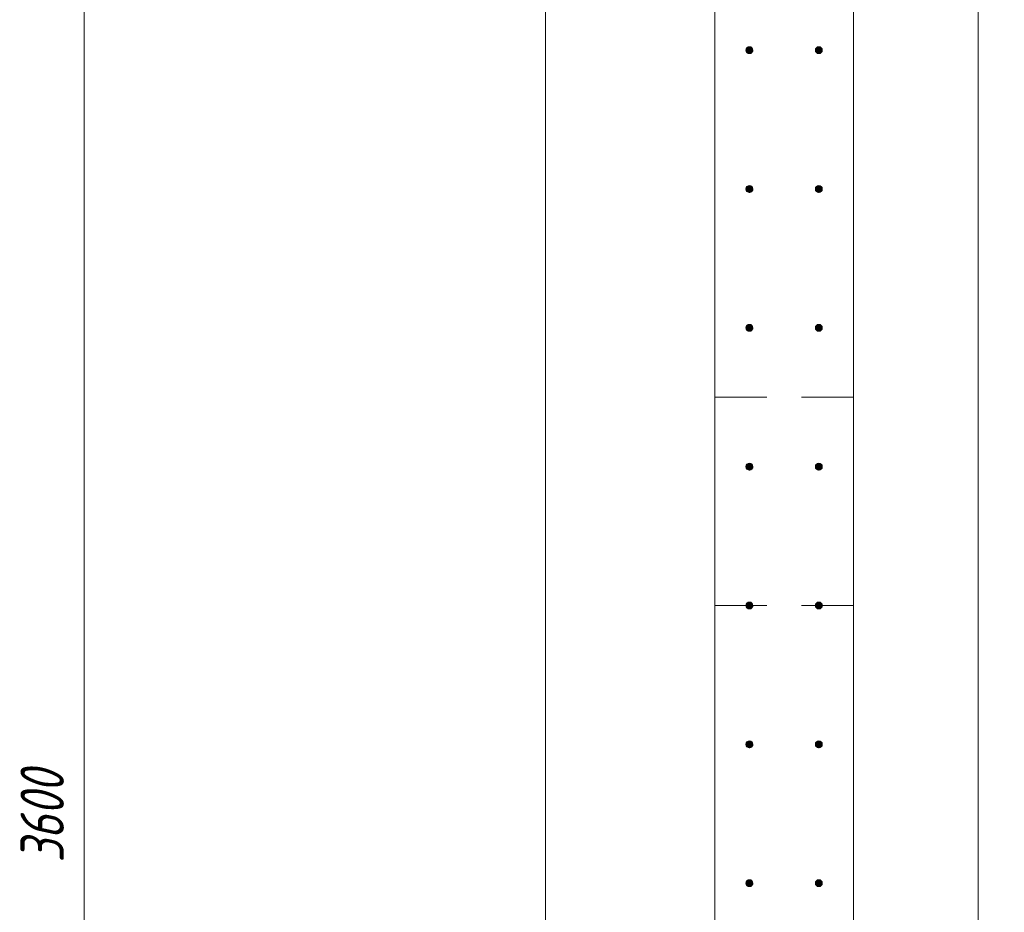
# Model space of a CAD drawing. Header units: millimetres. Extents: x 25691 to 55844, y 7165 to 18405.
# Tile 25 of 72: x 26429 to 27847, y 14458 to 15744. Entities that reach past the tile are written whole.
import ezdxf

# ---------------------------------------------------------------- set-up
doc = ezdxf.new("R2010")
doc.units = ezdxf.units.MM
doc.linetypes.add('ADSK_Линия сетки', pattern=[625, 500, -62.5, 0, -62.5])
doc.linetypes.add('ADSK_Невидимые', pattern=[125, 75, -50])
for name, color, linetype, lineweight in [('A-____-____-DIMS', 211, 'Continuous', 9), ('A-____-____-DIMS-25', 211, 'Continuous', 9), ('A-WALL-____-HDLN', 110, 'ADSK_Невидимые', 20), ('A-WALL-____-MCUT', 113, 'Continuous', 50), ('S-GRID-____-OTLN', 1, 'Continuous', 9), ('S-RBAR-____-MCUT', 171, 'Continuous', 20)]:
    doc.layers.add(name, color=color, linetype=linetype, lineweight=lineweight)
doc.styles.add('GOST Common_I_1', font='GOST Common Italic.ttf', dxfattribs={"width": 0.8, "height": 62.5})
doc.dimstyles.new('ADSK_Для_арматуры_Основной_2_5_мм_шаг_кол-во_Стрелки_точный', dxfattribs={"dimscale": 304.8, "dimtxt": 0.206224, "dimasz": 0.246063, "dimexe": 0.123031, "dimexo": 0.000403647, "dimgap": 0.032808, "dimtad": 1, "dimdec": 0, "dimlfac": 304.8, "dimdsep": 46, "dimtxsty": 'GOST Common_I_1', "dimsah": 1, "dimcen": 0.09, "dimdle": 0.123031, "dimazin": 0, "dimtfac": 1, "dimtdec": 4, "dimtix": 1, "dimtmove": 0, "dimatfit": 3, "dimfxl": 1, "dimtvp": 1, "dimtfill": 1, "dimtolj": 1, "dimtzin": 0, "dimarcsym": 2})
doc.dimstyles.new('ADSK_Округление_5мм__Узкий__1', dxfattribs={"dimscale": 304.8, "dimtxt": 0.206224, "dimasz": 0.147638, "dimexe": 0.123031, "dimexo": 0.000269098, "dimgap": 0.032808, "dimtad": 1, "dimdec": 0, "dimlfac": 304.8, "dimrnd": 5, "dimdsep": 46, "dimtxsty": 'GOST Common_I_1', "dimblk1": 'OBLIQUE', "dimblk2": 'OBLIQUE', "dimsah": 1, "dimcen": 0.09, "dimdle": 0.123031, "dimazin": 0, "dimtfac": 1, "dimtdec": 4, "dimtix": 1, "dimtmove": 0, "dimatfit": 3, "dimfxl": 1, "dimtvp": 1, "dimtfill": 1, "dimtolj": 1, "dimtzin": 0, "dimlwd": 20, "dimlwe": 20, "dimarcsym": 2})

# ---------------------------------------------------------------- blocks, each defined once
blk = doc.blocks.new('DIMBLOCK12-КЖ1_ПЭ_ВЭ8_Армирование_Вертикальное')
at = {"layer": 'A-____-____-DIMS-25', "lineweight": 40}
for p, q in [((27186.2, 16300), (27163.7, 16322.5)), ((27186.2, 16300), (27208.7, 16277.5)), ((27186.2, 11100), (27163.7, 11122.5)), ((27186.2, 11100), (27208.7, 11077.5))]:
    blk.add_line(p, q, dxfattribs=at)
at = {"layer": 'A-____-____-DIMS-25', "lineweight": 20}
for p, q in [((27186.2, 16300), (27148.7, 16300)), ((27186.2, 11100), (27186.2, 16300)), ((27186.2, 16300), (27450, 16300)), ((27186.2, 11100), (27148.7, 11100)), ((27186.2, 11100), (27450, 11100))]:
    blk.add_line(p, q, dxfattribs=at)
at = {"layer": 'A-____-____-DIMS-25', "color": 0, "lineweight": 20, "insert": (27094.6, 13629.7), "char_height": 62.5, "width": 168.756, "attachment_point": 1, "rotation": 90, "line_spacing_factor": 1.022761, "style": 'GOST Common_I_1', "bg_fill": 3, "box_fill_scale": 1.25, "bg_fill_color": 256, "bg_fill_true_color": 13158600, "bg_fill_transparency": 0}
blk.add_mtext('5200', dxfattribs=at)
blk = doc.blocks.new('_Oblique')
at = {"color": 0, "linetype": 'ByBlock', "lineweight": -2}
blk.add_line((-0.5, -0.5), (0.5, 0.5), dxfattribs=at)
blk = doc.blocks.new('DIMBLOCK106-КЖ1_ПЭ_ВЭ8_Армирование_Вертикальное')
at = {"layer": 'A-____-____-DIMS-25', "lineweight": 40}
for points in [[(27186.2, 16300), (27176.4, 16225), (27196.1, 16225)], [(27186.2, 11100), (27196.1, 11175), (27176.4, 11175)]]:
    blk.add_hatch(color=256, dxfattribs=at).paths.add_polyline_path(points)
at = {"layer": 'A-____-____-DIMS-25'}
for p, q in [((27186.2, 16337.5), (27186.2, 11062.5)), ((27186.2, 16300), (27148.7, 16300)), ((27186.2, 16300), (27442.5, 16300)), ((27186.2, 11100), (27148.7, 11100)), ((27186.2, 11100), (27442.5, 11100))]:
    blk.add_line(p, q, dxfattribs=at)
at = {"layer": 'A-____-____-DIMS-25', "lineweight": 40}
for p, q in [((27186.2, 16300), (27176.4, 16225)), ((27196.1, 16225), (27186.2, 16300)), ((27176.4, 16225), (27196.1, 16225)), ((27196.1, 11175), (27176.4, 11175)), ((27176.4, 11175), (27186.2, 11100)), ((27186.2, 11100), (27196.1, 11175))]:
    blk.add_line(p, q, dxfattribs=at)
at = {"layer": 'A-____-____-DIMS-25', "color": 0, "insert": (27094.6, 13508.8), "char_height": 62.5, "width": 458.964, "attachment_point": 1, "rotation": 90, "line_spacing_factor": 1.022761, "style": 'GOST Common_I_1', "bg_fill": 3, "box_fill_scale": 1.25, "bg_fill_color": 256, "bg_fill_true_color": 13158600, "bg_fill_transparency": 0}
blk.add_mtext('400x13=5200', dxfattribs=at)
blk = doc.blocks.new('_None')
blk = doc.blocks.new('DIMBLOCK109-КЖ1_ПЭ_ВЭ8_Армирование_Вертикальное')
at = {"layer": 'A-____-____-DIMS-25', "lineweight": 40}
for points in [[(27809.5, 16100), (27799.6, 16025), (27819.4, 16025)], [(27809.5, 10900), (27819.4, 10975), (27799.6, 10975)]]:
    blk.add_hatch(color=256, dxfattribs=at).paths.add_polyline_path(points)
at = {"layer": 'A-____-____-DIMS-25'}
for p, q in [((27809.5, 16137.5), (27809.5, 10862.5)), ((27809.5, 16100), (27617.5, 16100)), ((27809.5, 16100), (27847, 16100)), ((27809.5, 10900), (27617.5, 10900)), ((27809.5, 10900), (27847, 10900))]:
    blk.add_line(p, q, dxfattribs=at)
at = {"layer": 'A-____-____-DIMS-25', "lineweight": 40}
for p, q in [((27809.5, 16100), (27799.6, 16025)), ((27819.4, 16025), (27809.5, 16100)), ((27799.6, 16025), (27819.4, 16025)), ((27819.4, 10975), (27799.6, 10975)), ((27799.6, 10975), (27809.5, 10900)), ((27809.5, 10900), (27819.4, 10975))]:
    blk.add_line(p, q, dxfattribs=at)
at = {"layer": 'A-____-____-DIMS-25', "color": 0, "insert": (27717.8, 13308.8), "char_height": 62.5, "width": 458.964, "attachment_point": 1, "rotation": 90, "line_spacing_factor": 1.022761, "style": 'GOST Common_I_1', "bg_fill": 3, "box_fill_scale": 1.25, "bg_fill_color": 256, "bg_fill_true_color": 13158600, "bg_fill_transparency": 0}
blk.add_mtext('400x13=5200', dxfattribs=at)
blk = doc.blocks.new('DIMBLOCK316-КЖ1_ПЭ_ВЭ8_Армирование_Вертикальное')
at = {"layer": 'A-____-____-DIMS-25', "lineweight": 20}
for p, q in [((26522.1, 16437.5), (26522.1, 12800)), ((26522.1, 16400), (26484.6, 16400)), ((26522.1, 16400), (26528.9, 16400)), ((26522.1, 12800), (26484.6, 12800)), ((26522.1, 12800), (26528.9, 12800))]:
    blk.add_line(p, q, dxfattribs=at)
at = {"layer": 'A-____-____-DIMS-25', "lineweight": 40}
for p, q in [((26522.1, 16400), (26499.6, 16422.5)), ((26522.1, 16400), (26544.6, 16377.5)), ((26522.1, 12800), (26499.6, 12822.5)), ((26522.1, 12800), (26544.6, 12777.5))]:
    blk.add_line(p, q, dxfattribs=at)
at = {"layer": 'A-____-____-DIMS-25', "color": 0, "lineweight": 20, "insert": (26430.5, 14529.7), "char_height": 62.5, "width": 168.756, "attachment_point": 1, "rotation": 90, "line_spacing_factor": 1.022761, "style": 'GOST Common_I_1', "bg_fill": 3, "box_fill_scale": 1.25, "bg_fill_color": 256, "bg_fill_true_color": 13158600, "bg_fill_transparency": 0}
blk.add_mtext('3600', dxfattribs=at)

msp = doc.modelspace()

# ---------------------------------------------------------------- hatches: boundary and pattern name
at = {"layer": 'S-RBAR-____-MCUT'}
h = msp.add_hatch(color=256, dxfattribs=at)
edge = h.paths.add_edge_path()
edge.add_arc((27480, 15700.001), 5, 0, 360)
for points in [[(27480, 15695.001), (27484.7553, 15698.4559), (27482.9389, 15704.0461), (27477.0611, 15704.0461), (27475.2447, 15698.4559)], [(27580, 15695.001), (27584.7553, 15698.4559), (27582.9389, 15704.0461), (27577.0611, 15704.0461), (27575.2447, 15698.4559)], [(27480, 15495.001), (27484.7553, 15498.4559), (27482.9389, 15504.0461), (27477.0611, 15504.0461), (27475.2447, 15498.4559)], [(27580, 15495.001), (27584.7553, 15498.4559), (27582.9389, 15504.0461), (27577.0611, 15504.0461), (27575.2447, 15498.4559)], [(27480, 15295.001), (27484.7553, 15298.4559), (27482.9389, 15304.0461), (27477.0611, 15304.0461), (27475.2447, 15298.4559)], [(27580, 15295.001), (27584.7553, 15298.4559), (27582.9389, 15304.0461), (27577.0611, 15304.0461), (27575.2447, 15298.4559)], [(27480, 15095.001), (27484.7553, 15098.4559), (27482.9389, 15104.0461), (27477.0611, 15104.0461), (27475.2447, 15098.4559)], [(27580, 15095.001), (27584.7553, 15098.4559), (27582.9389, 15104.0461), (27577.0611, 15104.0461), (27575.2447, 15098.4559)], [(27480, 14895.001), (27484.7553, 14898.4559), (27482.9389, 14904.0461), (27477.0611, 14904.0461), (27475.2447, 14898.4559)], [(27580, 14895.001), (27584.7553, 14898.4559), (27582.9389, 14904.0461), (27577.0611, 14904.0461), (27575.2447, 14898.4559)], [(27480, 14695.001), (27484.7553, 14698.4559), (27482.9389, 14704.0461), (27477.0611, 14704.0461), (27475.2447, 14698.4559)], [(27580, 14695.001), (27584.7553, 14698.4559), (27582.9389, 14704.0461), (27577.0611, 14704.0461), (27575.2447, 14698.4559)], [(27480, 14495.001), (27484.7553, 14498.4559), (27482.9389, 14504.0461), (27477.0611, 14504.0461), (27475.2447, 14498.4559)], [(27580, 14495.001), (27584.7553, 14498.4559), (27582.9389, 14504.0461), (27577.0611, 14504.0461), (27575.2447, 14498.4559)]]:
    msp.add_hatch(color=256, dxfattribs=at).paths.add_polyline_path(points)
h = msp.add_hatch(color=256, dxfattribs=at)
edge = h.paths.add_edge_path()
edge.add_arc((27580, 15700.001), 5, 0, 360)
h = msp.add_hatch(color=256, dxfattribs=at)
edge = h.paths.add_edge_path()
edge.add_arc((27480, 15500.001), 5, 0, 360)
h = msp.add_hatch(color=256, dxfattribs=at)
edge = h.paths.add_edge_path()
edge.add_arc((27580, 15500.001), 5, 0, 360)
h = msp.add_hatch(color=256, dxfattribs=at)
edge = h.paths.add_edge_path()
edge.add_arc((27480, 15300.001), 5, 0, 360)
h = msp.add_hatch(color=256, dxfattribs=at)
edge = h.paths.add_edge_path()
edge.add_arc((27580, 15300.001), 5, 0, 360)
h = msp.add_hatch(color=256, dxfattribs=at)
edge = h.paths.add_edge_path()
edge.add_arc((27480, 15100.001), 5, 0, 360)
h = msp.add_hatch(color=256, dxfattribs=at)
edge = h.paths.add_edge_path()
edge.add_arc((27580, 15100.001), 5, 0, 360)
h = msp.add_hatch(color=256, dxfattribs=at)
edge = h.paths.add_edge_path()
edge.add_arc((27480, 14900.001), 5, 0, 360)
h = msp.add_hatch(color=256, dxfattribs=at)
edge = h.paths.add_edge_path()
edge.add_arc((27580, 14900.001), 5, 0, 360)
h = msp.add_hatch(color=256, dxfattribs=at)
edge = h.paths.add_edge_path()
edge.add_arc((27480, 14700.001), 5, 0, 360)
h = msp.add_hatch(color=256, dxfattribs=at)
edge = h.paths.add_edge_path()
edge.add_arc((27580, 14700.001), 5, 0, 360)
h = msp.add_hatch(color=256, dxfattribs=at)
edge = h.paths.add_edge_path()
edge.add_arc((27480, 14500.001), 5, 0, 360)
h = msp.add_hatch(color=256, dxfattribs=at)
edge = h.paths.add_edge_path()
edge.add_arc((27580, 14500.001), 5, 0, 360)

# ---------------------------------------------------------------- linework, layer by layer
at = {"layer": 'A-WALL-____-HDLN'}
for p, q in [((27430.0496, 15200.001), (27630, 15200.001)), ((27630, 14900.001), (27430.0496, 14900.001))]:
    msp.add_line(p, q, dxfattribs=at)
at = {"layer": 'A-WALL-____-MCUT', "lineweight": 9}
for p, q in [((27430, 16650.001), (27430, 9000)), ((27630, 10800.0013), (27630, 16450.001))]:
    msp.add_line(p, q, dxfattribs=at)
at = {"layer": 'S-GRID-____-OTLN', "linetype": 'ADSK_Линия сетки'}
msp.add_line((27630, 18205.465), (27630, 7369.9611), dxfattribs=at)
at = {"layer": 'S-RBAR-____-MCUT'}
for p, q in [((27477.0611, 15704.0461), (27475.2447, 15698.4559)), ((27475.2447, 15698.4559), (27480, 15695.001)), ((27482.9389, 15704.0461), (27477.0611, 15704.0461)), ((27480, 15695.001), (27484.7553, 15698.4559)), ((27484.7553, 15698.4559), (27482.9389, 15704.0461)), ((27577.0611, 15704.0461), (27575.2447, 15698.4559)), ((27575.2447, 15698.4559), (27580, 15695.001)), ((27582.9389, 15704.0461), (27577.0611, 15704.0461)), ((27580, 15695.001), (27584.7553, 15698.4559)), ((27584.7553, 15698.4559), (27582.9389, 15704.0461)), ((27477.0611, 15504.0461), (27475.2447, 15498.4559)), ((27475.2447, 15498.4559), (27480, 15495.001)), ((27482.9389, 15504.0461), (27477.0611, 15504.0461)), ((27480, 15495.001), (27484.7553, 15498.4559)), ((27484.7553, 15498.4559), (27482.9389, 15504.0461)), ((27577.0611, 15504.0461), (27575.2447, 15498.4559)), ((27575.2447, 15498.4559), (27580, 15495.001)), ((27582.9389, 15504.0461), (27577.0611, 15504.0461)), ((27580, 15495.001), (27584.7553, 15498.4559)), ((27584.7553, 15498.4559), (27582.9389, 15504.0461)), ((27477.0611, 15304.0461), (27475.2447, 15298.4559)), ((27475.2447, 15298.4559), (27480, 15295.001)), ((27482.9389, 15304.0461), (27477.0611, 15304.0461)), ((27480, 15295.001), (27484.7553, 15298.4559)), ((27484.7553, 15298.4559), (27482.9389, 15304.0461)), ((27577.0611, 15304.0461), (27575.2447, 15298.4559)), ((27575.2447, 15298.4559), (27580, 15295.001)), ((27582.9389, 15304.0461), (27577.0611, 15304.0461)), ((27580, 15295.001), (27584.7553, 15298.4559)), ((27584.7553, 15298.4559), (27582.9389, 15304.0461)), ((27477.0611, 15104.0461), (27475.2447, 15098.4559)), ((27475.2447, 15098.4559), (27480, 15095.001)), ((27482.9389, 15104.0461), (27477.0611, 15104.0461)), ((27480, 15095.001), (27484.7553, 15098.4559)), ((27484.7553, 15098.4559), (27482.9389, 15104.0461)), ((27577.0611, 15104.0461), (27575.2447, 15098.4559)), ((27575.2447, 15098.4559), (27580, 15095.001)), ((27582.9389, 15104.0461), (27577.0611, 15104.0461)), ((27580, 15095.001), (27584.7553, 15098.4559)), ((27584.7553, 15098.4559), (27582.9389, 15104.0461)), ((27477.0611, 14904.0461), (27475.2447, 14898.4559)), ((27482.9389, 14904.0461), (27477.0611, 14904.0461)), ((27484.7553, 14898.4559), (27482.9389, 14904.0461)), ((27577.0611, 14904.0461), (27575.2447, 14898.4559)), ((27582.9389, 14904.0461), (27577.0611, 14904.0461)), ((27584.7553, 14898.4559), (27582.9389, 14904.0461)), ((27475.2447, 14898.4559), (27480, 14895.001)), ((27480, 14895.001), (27484.7553, 14898.4559)), ((27575.2447, 14898.4559), (27580, 14895.001)), ((27580, 14895.001), (27584.7553, 14898.4559)), ((27477.0611, 14704.0461), (27475.2447, 14698.4559)), ((27482.9389, 14704.0461), (27477.0611, 14704.0461)), ((27484.7553, 14698.4559), (27482.9389, 14704.0461)), ((27577.0611, 14704.0461), (27575.2447, 14698.4559)), ((27582.9389, 14704.0461), (27577.0611, 14704.0461)), ((27584.7553, 14698.4559), (27582.9389, 14704.0461)), ((27475.2447, 14698.4559), (27480, 14695.001)), ((27480, 14695.001), (27484.7553, 14698.4559)), ((27575.2447, 14698.4559), (27580, 14695.001)), ((27580, 14695.001), (27584.7553, 14698.4559)), ((27477.0611, 14504.0461), (27475.2447, 14498.4559)), ((27482.9389, 14504.0461), (27477.0611, 14504.0461)), ((27484.7553, 14498.4559), (27482.9389, 14504.0461)), ((27577.0611, 14504.0461), (27575.2447, 14498.4559)), ((27582.9389, 14504.0461), (27577.0611, 14504.0461)), ((27584.7553, 14498.4559), (27582.9389, 14504.0461)), ((27475.2447, 14498.4559), (27480, 14495.001)), ((27480, 14495.001), (27484.7553, 14498.4559)), ((27575.2447, 14498.4559), (27580, 14495.001)), ((27580, 14495.001), (27584.7553, 14498.4559))]:
    msp.add_line(p, q, dxfattribs=at)
for centre in [(27480, 15700.001), (27580, 15700.001), (27480, 15500.001), (27580, 15500.001), (27480, 15300.001), (27580, 15300.001), (27480, 15100.001), (27580, 15100.001), (27480, 14900.001), (27580, 14900.001), (27480, 14700.001), (27580, 14700.001), (27480, 14500.001), (27580, 14500.001)]:
    msp.add_circle(centre, 5, dxfattribs=at)

# ---------------------------------------------------------------- dimensions: what is measured, and where the dimension line sits
at = {"layer": 'A-____-____-DIMS', "lineweight": 20}
dim = msp.add_linear_dim(base=(26522.1294, 12800.001), p1=(26553.9492, 16400.001), p2=(26553.9492, 12800.001), angle=90, dimstyle='ADSK_Округление_5мм__Узкий__1', override={"dimpost": '<>', "dimfxl": 3600}, dxfattribs=at)
dim.commit()
dim.dimension.update_dxf_attribs({"geometry": 'DIMBLOCK316-КЖ1_ПЭ_ВЭ8_Армирование_Вертикальное', "text_midpoint": (26480.4769, 14600.001)})

# ---------------------------------------------------------------- next in the draw order: dimensions: what is measured, and where the dimension line sits
dim = msp.add_linear_dim(base=(27186.2286, 16300.001), p1=(27475, 11100.001), p2=(27475, 16300.001), angle=90, dimstyle='ADSK_Округление_5мм__Узкий__1', override={"dimpost": '<>', "dimfxl": 5200}, dxfattribs=at)
dim.commit()
dim.dimension.update_dxf_attribs({"geometry": 'DIMBLOCK12-КЖ1_ПЭ_ВЭ8_Армирование_Вертикальное', "text_midpoint": (27144.9786, 13700.001)})
at = {"layer": 'A-____-____-DIMS'}
dim = msp.add_linear_dim(base=(27809.5163, 10900.001), p1=(27580, 16100.001), p2=(27580, 10900.001), angle=90, text='400x13=5200', dimstyle='ADSK_Для_арматуры_Основной_2_5_мм_шаг_кол-во_Стрелки_точный', override={"dimpost": '<>', "dimblk1": 'None', "dimblk2": 'None', "dimsah": 1, "dimfxl": 5200}, dxfattribs=at)
dim.commit()
dim.dimension.update_dxf_attribs({"geometry": 'DIMBLOCK109-КЖ1_ПЭ_ВЭ8_Армирование_Вертикальное', "text_midpoint": (27768.2663, 13500.001)})

# ---------------------------------------------------------------- next in the draw order: dimensions: what is measured, and where the dimension line sits
dim = msp.add_linear_dim(base=(27186.2286, 11100.001), p1=(27480, 16300.001), p2=(27480, 11100.001), angle=90, text='400x13=5200', dimstyle='ADSK_Для_арматуры_Основной_2_5_мм_шаг_кол-во_Стрелки_точный', override={"dimpost": '<>', "dimblk1": 'None', "dimblk2": 'None', "dimsah": 1, "dimfxl": 5200}, dxfattribs=at)
dim.commit()
dim.dimension.update_dxf_attribs({"geometry": 'DIMBLOCK106-КЖ1_ПЭ_ВЭ8_Армирование_Вертикальное', "text_midpoint": (27144.9786, 13700.001)})

doc.saveas('drawing.dxf')
